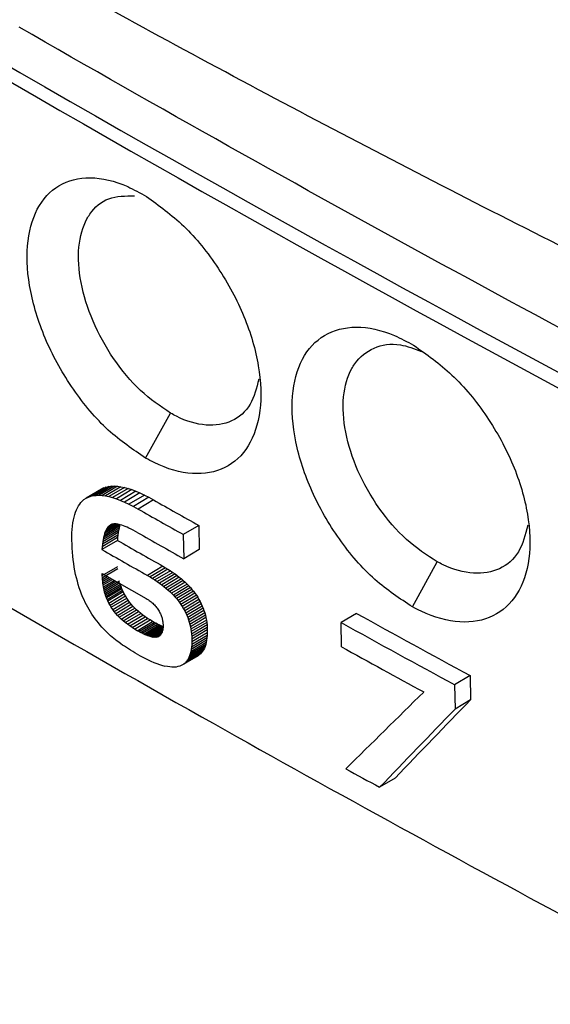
# Model space of a CAD drawing. Header units: millimetres. Extents: x -0.57 to 0.95, y -0.4 to 0.71.
# Tile 232 of 256: x 0.69568 to 0.70298, y 0.32393 to 0.33748. Entities that reach past the tile are written whole.
import ezdxf

# ---------------------------------------------------------------- set-up
doc = ezdxf.new("R2010")
doc.units = ezdxf.units.MM
doc.layers.add('FORMAT', color=7, linetype='Continuous')

msp = doc.modelspace()

# ---------------------------------------------------------------- linework, layer by layer
at = {"layer": 'FORMAT', "color": 7, "linetype": 'Continuous', "lineweight": 25}
for p, q in [((0.697411, 0.331447), (0.697756, 0.332064)), ((0.696806, 0.33102), (0.696593, 0.330893)), ((0.696837, 0.331035), (0.696625, 0.330909)), ((0.69687, 0.331047), (0.696658, 0.33092)), ((0.696906, 0.331055), (0.696694, 0.330929)), ((0.696944, 0.33106), (0.696732, 0.330933)), ((0.696985, 0.331061), (0.696773, 0.330934)), ((0.696806, 0.33102), (0.696837, 0.331035)), ((0.697028, 0.331059), (0.696816, 0.330932)), ((0.696837, 0.331035), (0.69687, 0.331047)), ((0.697073, 0.331052), (0.696861, 0.330925)), ((0.69687, 0.331047), (0.696906, 0.331055)), ((0.696906, 0.331055), (0.696944, 0.33106)), ((0.697121, 0.331042), (0.696909, 0.330916)), ((0.696944, 0.33106), (0.696985, 0.331061)), ((0.697171, 0.331029), (0.696959, 0.330902)), ((0.696985, 0.331061), (0.697028, 0.331059)), ((0.697028, 0.331059), (0.697073, 0.331052)), ((0.697073, 0.331052), (0.697121, 0.331042)), ((0.697121, 0.331042), (0.697171, 0.331029)), ((0.697171, 0.331029), (0.697223, 0.331012)), ((0.696565, 0.330874), (0.696593, 0.330893)), ((0.696593, 0.330893), (0.696625, 0.330909)), ((0.696625, 0.330909), (0.696658, 0.33092)), ((0.696658, 0.33092), (0.696694, 0.330929)), ((0.696694, 0.330929), (0.696732, 0.330933)), ((0.696732, 0.330933), (0.696773, 0.330934)), ((0.696773, 0.330934), (0.696816, 0.330932)), ((0.696816, 0.330932), (0.696861, 0.330925)), ((0.696861, 0.330925), (0.696909, 0.330916)), ((0.696909, 0.330916), (0.696959, 0.330902)), ((0.696959, 0.330902), (0.697011, 0.330885)), ((0.697223, 0.331012), (0.697011, 0.330885)), ((0.697011, 0.330885), (0.697066, 0.330864)), ((0.697278, 0.330991), (0.697066, 0.330864)), ((0.697335, 0.330966), (0.697123, 0.33084)), ((0.697395, 0.330938), (0.697182, 0.330812)), ((0.697223, 0.331012), (0.697278, 0.330991)), ((0.697456, 0.330907), (0.697244, 0.33078)), ((0.697278, 0.330991), (0.697335, 0.330966)), ((0.697335, 0.330966), (0.697395, 0.330938)), ((0.697395, 0.330938), (0.697456, 0.330907)), ((0.697456, 0.330907), (0.697521, 0.330871)), ((0.696461, 0.330734), (0.696475, 0.330763)), ((0.696475, 0.330763), (0.69649, 0.33079)), ((0.69649, 0.33079), (0.696506, 0.330814)), ((0.696506, 0.330814), (0.696524, 0.330836)), ((0.696524, 0.330836), (0.696544, 0.330856)), ((0.696544, 0.330856), (0.696565, 0.330874)), ((0.697066, 0.330864), (0.697123, 0.33084)), ((0.697123, 0.33084), (0.697182, 0.330812)), ((0.697182, 0.330812), (0.697244, 0.33078)), ((0.697244, 0.33078), (0.697309, 0.330745)), ((0.697521, 0.330871), (0.697309, 0.330745)), ((0.696419, 0.330594), (0.696428, 0.330632)), ((0.696428, 0.330632), (0.696437, 0.330669)), ((0.696437, 0.330669), (0.696448, 0.330702)), ((0.696448, 0.330702), (0.696461, 0.330734)), ((0.696403, 0.330465), (0.696407, 0.33051)), ((0.696407, 0.33051), (0.696413, 0.330553)), ((0.696413, 0.330553), (0.696419, 0.330594)), ((0.697047, 0.330481), (0.696835, 0.330354)), ((0.697054, 0.330508), (0.696842, 0.330381)), ((0.697057, 0.33053), (0.696849, 0.330406)), ((0.697036, 0.330535), (0.696858, 0.330429)), ((0.697015, 0.330538), (0.696866, 0.330449)), ((0.696997, 0.33054), (0.696876, 0.330468)), ((0.696887, 0.330484), (0.696876, 0.330468)), ((0.69698, 0.33054), (0.696887, 0.330484)), ((0.696898, 0.330499), (0.696887, 0.330484)), ((0.696964, 0.330538), (0.696898, 0.330499)), ((0.69691, 0.330511), (0.696898, 0.330499)), ((0.69695, 0.330535), (0.69691, 0.330511)), ((0.696923, 0.330521), (0.69691, 0.330511)), ((0.696936, 0.330529), (0.696923, 0.330521)), ((0.696951, 0.330535), (0.696936, 0.330529)), ((0.696963, 0.330538), (0.696951, 0.330535)), ((0.696977, 0.33054), (0.696963, 0.330538)), ((0.696992, 0.33054), (0.696977, 0.33054)), ((0.697008, 0.330539), (0.696992, 0.33054)), ((0.697025, 0.330537), (0.697008, 0.330539)), ((0.697044, 0.330533), (0.697025, 0.330537)), ((0.697047, 0.330481), (0.697041, 0.330451)), ((0.697064, 0.330528), (0.697044, 0.330533)), ((0.697054, 0.330508), (0.697047, 0.330481)), ((0.69706, 0.330529), (0.697054, 0.330508)), ((0.697086, 0.330522), (0.697064, 0.330528)), ((0.697108, 0.330514), (0.697086, 0.330522)), ((0.697133, 0.330504), (0.697108, 0.330514)), ((0.697158, 0.330494), (0.697133, 0.330504)), ((0.697184, 0.330482), (0.697158, 0.330494)), ((0.697212, 0.330468), (0.697184, 0.330482)), ((0.698143, 0.330519), (0.697931, 0.330393)), ((0.698143, 0.330519), (0.698148, 0.330188)), ((0.696399, 0.330367), (0.6964, 0.330417)), ((0.696399, 0.330315), (0.696399, 0.330367)), ((0.6964, 0.330417), (0.696403, 0.330465)), ((0.697027, 0.330351), (0.696815, 0.330224)), ((0.697031, 0.330387), (0.696818, 0.33026)), ((0.697035, 0.33042), (0.696823, 0.330293)), ((0.697041, 0.330451), (0.696829, 0.330325)), ((0.696835, 0.330354), (0.696829, 0.330325)), ((0.696842, 0.330381), (0.696835, 0.330354)), ((0.696849, 0.330406), (0.696842, 0.330381)), ((0.696858, 0.330429), (0.696849, 0.330406)), ((0.696866, 0.330449), (0.696858, 0.330429)), ((0.696876, 0.330468), (0.696866, 0.330449)), ((0.697027, 0.330351), (0.697024, 0.330314)), ((0.697031, 0.330387), (0.697027, 0.330351)), ((0.697035, 0.33042), (0.697031, 0.330387)), ((0.697041, 0.330451), (0.697035, 0.33042)), ((0.697241, 0.330453), (0.697212, 0.330468)), ((0.697272, 0.330437), (0.697241, 0.330453)), ((0.697304, 0.330419), (0.697272, 0.330437)), ((0.697931, 0.330393), (0.697936, 0.330061)), ((0.696401, 0.330259), (0.696399, 0.330315)), ((0.696403, 0.330204), (0.696401, 0.330259)), ((0.697024, 0.330314), (0.696811, 0.330187)), ((0.696815, 0.330224), (0.696811, 0.330187)), ((0.696818, 0.33026), (0.696815, 0.330224)), ((0.696823, 0.330293), (0.696818, 0.33026)), ((0.696829, 0.330325), (0.696823, 0.330293)), ((0.696407, 0.33015), (0.696403, 0.330204)), ((0.696411, 0.330097), (0.696407, 0.33015)), ((0.696417, 0.330045), (0.696411, 0.330097)), ((0.698148, 0.330188), (0.697936, 0.330061)), ((0.696424, 0.329994), (0.696417, 0.330045)), ((0.696431, 0.329944), (0.696424, 0.329994)), ((0.69644, 0.329894), (0.696431, 0.329944)), ((0.696817, 0.329828), (0.697029, 0.329955)), ((0.697649, 0.329958), (0.697437, 0.329831)), ((0.697685, 0.329937), (0.697473, 0.32981)), ((0.697649, 0.329958), (0.697685, 0.329937)), ((0.697685, 0.329937), (0.69772, 0.329916)), ((0.701084, 0.329397), (0.701422, 0.330018)), ((0.69645, 0.329845), (0.69644, 0.329894)), ((0.696461, 0.329798), (0.69645, 0.329845)), ((0.696817, 0.329856), (0.697422, 0.329511)), ((0.696817, 0.329828), (0.696817, 0.329856)), ((0.696818, 0.329802), (0.696817, 0.329828)), ((0.696818, 0.329802), (0.697031, 0.329928)), ((0.69682, 0.329775), (0.696818, 0.329802)), ((0.69682, 0.329775), (0.696887, 0.329815)), ((0.696822, 0.32975), (0.69691, 0.329802)), ((0.697437, 0.329831), (0.697473, 0.32981)), ((0.697473, 0.32981), (0.697507, 0.329789)), ((0.69772, 0.329916), (0.697507, 0.329789)), ((0.697753, 0.329895), (0.697541, 0.329768)), ((0.697786, 0.329873), (0.697573, 0.329746)), ((0.697817, 0.329851), (0.697605, 0.329724)), ((0.697847, 0.329829), (0.697635, 0.329702)), ((0.697876, 0.329806), (0.697664, 0.329679)), ((0.69772, 0.329916), (0.697753, 0.329895)), ((0.697753, 0.329895), (0.697786, 0.329873)), ((0.697786, 0.329873), (0.697817, 0.329851)), ((0.697817, 0.329851), (0.697847, 0.329829)), ((0.697847, 0.329829), (0.697876, 0.329806)), ((0.697876, 0.329806), (0.697904, 0.329783)), ((0.696474, 0.329751), (0.696461, 0.329798)), ((0.696487, 0.329705), (0.696474, 0.329751)), ((0.696501, 0.32966), (0.696487, 0.329705)), ((0.696822, 0.32975), (0.69682, 0.329775)), ((0.696825, 0.329724), (0.696822, 0.32975)), ((0.696825, 0.329724), (0.696933, 0.329789)), ((0.696829, 0.3297), (0.696825, 0.329724)), ((0.696829, 0.3297), (0.696956, 0.329776)), ((0.696833, 0.329676), (0.696829, 0.3297)), ((0.696833, 0.329676), (0.696979, 0.329763)), ((0.696837, 0.329652), (0.696833, 0.329676)), ((0.696837, 0.329652), (0.697002, 0.32975)), ((0.696842, 0.329629), (0.697054, 0.329756)), ((0.696847, 0.329606), (0.69706, 0.329733)), ((0.696853, 0.329584), (0.697066, 0.329711)), ((0.69686, 0.329563), (0.697072, 0.329689)), ((0.696867, 0.329542), (0.697079, 0.329668)), ((0.697072, 0.329689), (0.697066, 0.329711)), ((0.697079, 0.329668), (0.697072, 0.329689)), ((0.697087, 0.329648), (0.697079, 0.329668)), ((0.697507, 0.329789), (0.697541, 0.329768)), ((0.697541, 0.329768), (0.697573, 0.329746)), ((0.697573, 0.329746), (0.697605, 0.329724)), ((0.697605, 0.329724), (0.697635, 0.329702)), ((0.697635, 0.329702), (0.697664, 0.329679)), ((0.697664, 0.329679), (0.697692, 0.329656)), ((0.697904, 0.329783), (0.697692, 0.329656)), ((0.697931, 0.32976), (0.697719, 0.329633)), ((0.697957, 0.329736), (0.697745, 0.329609)), ((0.697982, 0.329712), (0.69777, 0.329585)), ((0.698006, 0.329688), (0.697794, 0.329561)), ((0.698028, 0.329663), (0.697816, 0.329536)), ((0.697904, 0.329783), (0.697931, 0.32976)), ((0.697931, 0.32976), (0.697957, 0.329736)), ((0.697957, 0.329736), (0.697982, 0.329712)), ((0.697982, 0.329712), (0.698006, 0.329688)), ((0.698006, 0.329688), (0.698028, 0.329663)), ((0.698028, 0.329663), (0.69805, 0.329638)), ((0.696516, 0.329615), (0.696501, 0.32966)), ((0.696533, 0.329572), (0.696516, 0.329615)), ((0.69655, 0.329529), (0.696533, 0.329572)), ((0.696566, 0.329494), (0.69655, 0.329529)), ((0.696842, 0.329629), (0.696837, 0.329652)), ((0.696847, 0.329606), (0.696842, 0.329629)), ((0.696853, 0.329584), (0.696847, 0.329606)), ((0.69686, 0.329563), (0.696853, 0.329584)), ((0.696867, 0.329542), (0.69686, 0.329563)), ((0.696875, 0.329521), (0.696867, 0.329542)), ((0.697087, 0.329648), (0.696875, 0.329521)), ((0.696883, 0.329501), (0.697095, 0.329628)), ((0.696892, 0.329482), (0.697104, 0.329608)), ((0.696907, 0.329451), (0.697119, 0.329577)), ((0.696923, 0.329421), (0.697136, 0.329548)), ((0.697095, 0.329628), (0.697087, 0.329648)), ((0.697104, 0.329608), (0.697095, 0.329628)), ((0.697119, 0.329577), (0.697104, 0.329608)), ((0.697136, 0.329548), (0.697119, 0.329577)), ((0.697153, 0.329518), (0.697136, 0.329548)), ((0.697692, 0.329656), (0.697719, 0.329633)), ((0.697719, 0.329633), (0.697745, 0.329609)), ((0.697745, 0.329609), (0.69777, 0.329585)), ((0.69777, 0.329585), (0.697794, 0.329561)), ((0.697794, 0.329561), (0.697816, 0.329536)), ((0.697816, 0.329536), (0.697838, 0.329511)), ((0.69805, 0.329638), (0.697838, 0.329511)), ((0.69807, 0.329613), (0.697858, 0.329486)), ((0.69809, 0.329587), (0.697878, 0.32946)), ((0.69811, 0.329559), (0.697898, 0.329432)), ((0.698129, 0.32953), (0.697917, 0.329403)), ((0.69805, 0.329638), (0.69807, 0.329613)), ((0.69807, 0.329613), (0.69809, 0.329587)), ((0.69809, 0.329587), (0.69811, 0.329559)), ((0.69811, 0.329559), (0.698129, 0.32953)), ((0.698129, 0.32953), (0.698146, 0.3295)), ((0.696582, 0.32946), (0.696566, 0.329494)), ((0.696599, 0.329426), (0.696582, 0.32946)), ((0.696617, 0.329393), (0.696599, 0.329426)), ((0.696636, 0.32936), (0.696617, 0.329393)), ((0.696883, 0.329501), (0.696875, 0.329521)), ((0.696892, 0.329482), (0.696883, 0.329501)), ((0.696907, 0.329451), (0.696892, 0.329482)), ((0.696923, 0.329421), (0.696907, 0.329451)), ((0.696941, 0.329392), (0.696923, 0.329421)), ((0.696941, 0.329392), (0.697153, 0.329518)), ((0.696961, 0.329363), (0.696941, 0.329392)), ((0.696961, 0.329363), (0.697173, 0.32949)), ((0.696981, 0.329335), (0.697193, 0.329462)), ((0.697003, 0.329308), (0.697215, 0.329434)), ((0.697026, 0.329281), (0.697238, 0.329408)), ((0.697173, 0.32949), (0.697153, 0.329518)), ((0.697193, 0.329462), (0.697173, 0.32949)), ((0.697215, 0.329434), (0.697193, 0.329462)), ((0.697238, 0.329408), (0.697215, 0.329434)), ((0.697263, 0.329382), (0.697238, 0.329408)), ((0.697422, 0.329511), (0.697436, 0.329503)), ((0.697436, 0.329503), (0.69745, 0.329495)), ((0.69745, 0.329495), (0.697463, 0.329486)), ((0.697463, 0.329486), (0.697476, 0.329476)), ((0.697476, 0.329476), (0.697488, 0.329467)), ((0.697488, 0.329467), (0.6975, 0.329457)), ((0.6975, 0.329457), (0.697511, 0.329447)), ((0.697511, 0.329447), (0.697523, 0.329436)), ((0.697523, 0.329436), (0.697533, 0.329425)), ((0.697533, 0.329425), (0.697544, 0.329414)), ((0.697544, 0.329414), (0.697554, 0.329402)), ((0.697554, 0.329402), (0.697563, 0.32939)), ((0.697838, 0.329511), (0.697858, 0.329486)), ((0.697858, 0.329486), (0.697878, 0.32946)), ((0.697878, 0.32946), (0.697898, 0.329432)), ((0.697898, 0.329432), (0.697917, 0.329403)), ((0.697917, 0.329403), (0.697934, 0.329373)), ((0.698146, 0.3295), (0.697934, 0.329373)), ((0.698163, 0.32947), (0.697951, 0.329344)), ((0.698178, 0.32944), (0.697965, 0.329313)), ((0.698191, 0.32941), (0.697979, 0.329283)), ((0.698146, 0.3295), (0.698163, 0.32947)), ((0.698163, 0.32947), (0.698178, 0.32944)), ((0.698178, 0.32944), (0.698191, 0.32941)), ((0.698191, 0.32941), (0.698204, 0.329378)), ((0.696655, 0.329328), (0.696636, 0.32936)), ((0.696675, 0.329296), (0.696655, 0.329328)), ((0.696696, 0.329266), (0.696675, 0.329296)), ((0.696718, 0.329235), (0.696696, 0.329266)), ((0.696981, 0.329335), (0.696961, 0.329363)), ((0.697003, 0.329308), (0.696981, 0.329335)), ((0.697026, 0.329281), (0.697003, 0.329308)), ((0.697051, 0.329255), (0.697026, 0.329281)), ((0.697051, 0.329255), (0.697263, 0.329382)), ((0.697077, 0.32923), (0.697289, 0.329356)), ((0.697104, 0.329205), (0.697316, 0.329332)), ((0.697133, 0.329181), (0.697345, 0.329308)), ((0.697163, 0.329158), (0.697375, 0.329284)), ((0.697194, 0.329135), (0.697406, 0.329261)), ((0.697289, 0.329356), (0.697263, 0.329382)), ((0.697316, 0.329332), (0.697289, 0.329356)), ((0.697345, 0.329308), (0.697316, 0.329332)), ((0.697375, 0.329284), (0.697345, 0.329308)), ((0.697406, 0.329261), (0.697375, 0.329284)), ((0.697439, 0.329239), (0.697406, 0.329261)), ((0.697563, 0.32939), (0.697572, 0.329378)), ((0.697572, 0.329378), (0.697581, 0.329365)), ((0.697581, 0.329365), (0.697589, 0.329352)), ((0.697589, 0.329352), (0.697597, 0.329339)), ((0.697597, 0.329339), (0.697604, 0.329327)), ((0.697604, 0.329327), (0.69761, 0.329315)), ((0.69761, 0.329315), (0.697615, 0.329303)), ((0.697615, 0.329303), (0.697621, 0.329291)), ((0.697621, 0.329291), (0.697626, 0.329279)), ((0.697626, 0.329279), (0.69763, 0.329267)), ((0.69763, 0.329267), (0.697634, 0.329255)), ((0.697934, 0.329373), (0.697951, 0.329344)), ((0.697951, 0.329344), (0.697965, 0.329313)), ((0.697965, 0.329313), (0.697979, 0.329283)), ((0.697979, 0.329283), (0.697992, 0.329252)), ((0.698204, 0.329378), (0.697992, 0.329252)), ((0.698215, 0.329347), (0.698003, 0.32922)), ((0.698225, 0.329315), (0.698013, 0.329188)), ((0.698234, 0.329283), (0.698022, 0.329156)), ((0.698204, 0.329378), (0.698215, 0.329347)), ((0.698215, 0.329347), (0.698225, 0.329315)), ((0.698225, 0.329315), (0.698234, 0.329283)), ((0.698234, 0.329283), (0.698242, 0.32925)), ((0.700312, 0.329309), (0.7001, 0.329182)), ((0.69674, 0.329205), (0.696718, 0.329235)), ((0.696763, 0.329176), (0.69674, 0.329205)), ((0.696787, 0.329147), (0.696763, 0.329176)), ((0.696812, 0.329119), (0.696787, 0.329147)), ((0.697077, 0.32923), (0.697051, 0.329255)), ((0.697104, 0.329205), (0.697077, 0.32923)), ((0.697133, 0.329181), (0.697104, 0.329205)), ((0.697163, 0.329158), (0.697133, 0.329181)), ((0.697194, 0.329135), (0.697163, 0.329158)), ((0.697227, 0.329112), (0.697194, 0.329135)), ((0.697227, 0.329112), (0.697439, 0.329239)), ((0.697261, 0.329091), (0.697473, 0.329218)), ((0.697297, 0.32907), (0.697509, 0.329197)), ((0.69732, 0.329057), (0.697532, 0.329184)), ((0.697343, 0.329045), (0.697555, 0.329172)), ((0.697365, 0.329034), (0.697577, 0.329161)), ((0.697386, 0.329024), (0.697598, 0.329151)), ((0.697406, 0.329015), (0.697618, 0.329142)), ((0.697425, 0.329007), (0.697637, 0.329134)), ((0.697473, 0.329218), (0.697439, 0.329239)), ((0.697443, 0.329), (0.697655, 0.329127)), ((0.697509, 0.329197), (0.697473, 0.329218)), ((0.697532, 0.329184), (0.697509, 0.329197)), ((0.697555, 0.329172), (0.697532, 0.329184)), ((0.697577, 0.329161), (0.697555, 0.329172)), ((0.697598, 0.329151), (0.697577, 0.329161)), ((0.697618, 0.329142), (0.697598, 0.329151)), ((0.697637, 0.329134), (0.697618, 0.329142)), ((0.697634, 0.329255), (0.697638, 0.329243)), ((0.697655, 0.329127), (0.697637, 0.329134)), ((0.697638, 0.329243), (0.697641, 0.329231)), ((0.697641, 0.329231), (0.697644, 0.329219)), ((0.697644, 0.329219), (0.697646, 0.329206)), ((0.697646, 0.329206), (0.697649, 0.329194)), ((0.697649, 0.329194), (0.69765, 0.329182)), ((0.69765, 0.329182), (0.697651, 0.32917)), ((0.697651, 0.32917), (0.697652, 0.329158)), ((0.697652, 0.329158), (0.697653, 0.329146)), ((0.697653, 0.329146), (0.697652, 0.329129)), ((0.697652, 0.329129), (0.697652, 0.329113)), ((0.697992, 0.329252), (0.698003, 0.32922)), ((0.698003, 0.32922), (0.698013, 0.329188)), ((0.698013, 0.329188), (0.698022, 0.329156)), ((0.698022, 0.329156), (0.698029, 0.329123)), ((0.698242, 0.32925), (0.698029, 0.329123)), ((0.698029, 0.329123), (0.698036, 0.32909)), ((0.698248, 0.329217), (0.698036, 0.32909)), ((0.698253, 0.329184), (0.698041, 0.329057)), ((0.698257, 0.32915), (0.698044, 0.329023)), ((0.698242, 0.32925), (0.698248, 0.329217)), ((0.698248, 0.329217), (0.698253, 0.329184)), ((0.698253, 0.329184), (0.698257, 0.32915)), ((0.698257, 0.32915), (0.698259, 0.329115)), ((0.700105, 0.328848), (0.7001, 0.329182)), ((0.696838, 0.329091), (0.696812, 0.329119)), ((0.696864, 0.329064), (0.696838, 0.329091)), ((0.696891, 0.329038), (0.696864, 0.329064)), ((0.696911, 0.329019), (0.696891, 0.329038)), ((0.696931, 0.329001), (0.696911, 0.329019)), ((0.696952, 0.328983), (0.696931, 0.329001)), ((0.697261, 0.329091), (0.697227, 0.329112)), ((0.697297, 0.32907), (0.697261, 0.329091)), ((0.69732, 0.329057), (0.697297, 0.32907)), ((0.697343, 0.329045), (0.69732, 0.329057)), ((0.697365, 0.329034), (0.697343, 0.329045)), ((0.697386, 0.329024), (0.697365, 0.329034)), ((0.697406, 0.329015), (0.697386, 0.329024)), ((0.697425, 0.329007), (0.697406, 0.329015)), ((0.697443, 0.329), (0.697425, 0.329007)), ((0.697461, 0.328994), (0.697443, 0.329)), ((0.697461, 0.328994), (0.697651, 0.329108)), ((0.697478, 0.32899), (0.697461, 0.328994)), ((0.697478, 0.32899), (0.697649, 0.329092)), ((0.697494, 0.328986), (0.697478, 0.32899)), ((0.697494, 0.328986), (0.697647, 0.329077)), ((0.697509, 0.328983), (0.697494, 0.328986)), ((0.697509, 0.328983), (0.697644, 0.329063)), ((0.697523, 0.328981), (0.69764, 0.329051)), ((0.697536, 0.32898), (0.697635, 0.329039)), ((0.697549, 0.32898), (0.697629, 0.329028)), ((0.69756, 0.328982), (0.697623, 0.329019)), ((0.697571, 0.328984), (0.697616, 0.329011)), ((0.697581, 0.328987), (0.697571, 0.328984)), ((0.697581, 0.328987), (0.697609, 0.329004)), ((0.697591, 0.328991), (0.697581, 0.328987)), ((0.697591, 0.328991), (0.6976, 0.328997)), ((0.697599, 0.328996), (0.697591, 0.328991)), ((0.697608, 0.329002), (0.697599, 0.328996)), ((0.697615, 0.329009), (0.697608, 0.329002)), ((0.697622, 0.329017), (0.697615, 0.329009)), ((0.697628, 0.329026), (0.697622, 0.329017)), ((0.697633, 0.329036), (0.697628, 0.329026)), ((0.697638, 0.329046), (0.697633, 0.329036)), ((0.697642, 0.329058), (0.697638, 0.329046)), ((0.697645, 0.32907), (0.697642, 0.329058)), ((0.697648, 0.329083), (0.697645, 0.32907)), ((0.69765, 0.329098), (0.697648, 0.329083)), ((0.697652, 0.329113), (0.69765, 0.329098)), ((0.698036, 0.32909), (0.698041, 0.329057)), ((0.698041, 0.329057), (0.698044, 0.329023)), ((0.698044, 0.329023), (0.698047, 0.328989)), ((0.698259, 0.329005), (0.698046, 0.328879)), ((0.698259, 0.329115), (0.698047, 0.328989)), ((0.698047, 0.328989), (0.698048, 0.328954)), ((0.69826, 0.329081), (0.698048, 0.328954)), ((0.69826, 0.329042), (0.698048, 0.328915)), ((0.698259, 0.329005), (0.698256, 0.328971)), ((0.698259, 0.329115), (0.69826, 0.329081)), ((0.69826, 0.329042), (0.698259, 0.329005)), ((0.69826, 0.329081), (0.69826, 0.329042)), ((0.696974, 0.328964), (0.696952, 0.328983)), ((0.696997, 0.328946), (0.696974, 0.328964)), ((0.69702, 0.328928), (0.696997, 0.328946)), ((0.697044, 0.32891), (0.69702, 0.328928)), ((0.69707, 0.328891), (0.697044, 0.32891)), ((0.697095, 0.328873), (0.69707, 0.328891)), ((0.697122, 0.328855), (0.697095, 0.328873)), ((0.697149, 0.328837), (0.697122, 0.328855)), ((0.697523, 0.328981), (0.697509, 0.328983)), ((0.697536, 0.32898), (0.697523, 0.328981)), ((0.697549, 0.32898), (0.697536, 0.32898)), ((0.69756, 0.328982), (0.697549, 0.32898)), ((0.697571, 0.328984), (0.69756, 0.328982)), ((0.69823, 0.328853), (0.698018, 0.328726)), ((0.698239, 0.32888), (0.698027, 0.328753)), ((0.698246, 0.328908), (0.698034, 0.328781)), ((0.698251, 0.328939), (0.698039, 0.328812)), ((0.698256, 0.328971), (0.698044, 0.328844)), ((0.698046, 0.328879), (0.698044, 0.328844)), ((0.698048, 0.328915), (0.698046, 0.328879)), ((0.698048, 0.328954), (0.698048, 0.328915)), ((0.69823, 0.328853), (0.698221, 0.328829)), ((0.698239, 0.32888), (0.69823, 0.328853)), ((0.698246, 0.328908), (0.698239, 0.32888)), ((0.698251, 0.328939), (0.698246, 0.328908)), ((0.698256, 0.328971), (0.698251, 0.328939)), ((0.697177, 0.328819), (0.697149, 0.328837)), ((0.697206, 0.328801), (0.697177, 0.328819)), ((0.697235, 0.328783), (0.697206, 0.328801)), ((0.697266, 0.328765), (0.697235, 0.328783)), ((0.697297, 0.328748), (0.697266, 0.328765)), ((0.697297, 0.328748), (0.697346, 0.32872)), ((0.697346, 0.32872), (0.697393, 0.328695)), ((0.698133, 0.328726), (0.697921, 0.328599)), ((0.698151, 0.328738), (0.697939, 0.328611)), ((0.698168, 0.328752), (0.697956, 0.328625)), ((0.698183, 0.328768), (0.697971, 0.328641)), ((0.698197, 0.328786), (0.697985, 0.32866)), ((0.69821, 0.328807), (0.697997, 0.32868)), ((0.698221, 0.328829), (0.698009, 0.328702)), ((0.698018, 0.328726), (0.698009, 0.328702)), ((0.698027, 0.328753), (0.698018, 0.328726)), ((0.698034, 0.328781), (0.698027, 0.328753)), ((0.698039, 0.328812), (0.698034, 0.328781)), ((0.698044, 0.328844), (0.698039, 0.328812)), ((0.698151, 0.328738), (0.698133, 0.328726)), ((0.698168, 0.328752), (0.698151, 0.328738)), ((0.698183, 0.328768), (0.698168, 0.328752)), ((0.698197, 0.328786), (0.698183, 0.328768)), ((0.69821, 0.328807), (0.698197, 0.328786)), ((0.698221, 0.328829), (0.69821, 0.328807)), ((0.697393, 0.328695), (0.697439, 0.328673)), ((0.697439, 0.328673), (0.697483, 0.328652)), ((0.697483, 0.328652), (0.697526, 0.328634)), ((0.697526, 0.328634), (0.697566, 0.328618)), ((0.697566, 0.328618), (0.697605, 0.328604)), ((0.697605, 0.328604), (0.697643, 0.328592)), ((0.697643, 0.328592), (0.697679, 0.328583)), ((0.697713, 0.328576), (0.697679, 0.328583)), ((0.697881, 0.328581), (0.697857, 0.328575)), ((0.697902, 0.328589), (0.697881, 0.328581)), ((0.697921, 0.328599), (0.697902, 0.328589)), ((0.697939, 0.328611), (0.697921, 0.328599)), ((0.697956, 0.328625), (0.697939, 0.328611)), ((0.697971, 0.328641), (0.697956, 0.328625)), ((0.697985, 0.32866), (0.697971, 0.328641)), ((0.697997, 0.32868), (0.697985, 0.32866)), ((0.698009, 0.328702), (0.697997, 0.32868)), ((0.697745, 0.328571), (0.697713, 0.328576)), ((0.697775, 0.328569), (0.697745, 0.328571)), ((0.697804, 0.328568), (0.697775, 0.328569)), ((0.697832, 0.32857), (0.697804, 0.328568)), ((0.697857, 0.328575), (0.697832, 0.32857)), ((0.701874, 0.328452), (0.701662, 0.328325)), ((0.701874, 0.328452), (0.701879, 0.328118)), ((0.701662, 0.328325), (0.701667, 0.327991)), ((0.701879, 0.328118), (0.701667, 0.327991)), ((0.700842, 0.327041), (0.70063, 0.326914))]:
    msp.add_line(p, q, dxfattribs=at)
for centre, radius, start, end in [((0.83633, 0.579215), 0.2804758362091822, 235.439054, 245.240715), ((0.836746, 0.576312), 0.2821788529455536, 240.436164, 240.581348), ((0.836673, 0.576427), 0.2824568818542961, 240.435733, 240.580773), ((0.836673, 0.576087), 0.2824472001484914, 240.433384, 240.580775), ((0.836277, 0.574614), 0.2812010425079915, 240.31655, 240.463237), ((0.836203, 0.574728), 0.2814790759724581, 240.316237, 240.462778), ((0.839784, 0.581765), 0.2884209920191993, 241.081165, 241.435172), ((0.839711, 0.581879), 0.2886989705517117, 241.080098, 241.43376), ((0.839518, 0.581187), 0.2882895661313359, 241.079954, 241.336617), ((0.83927, 0.579031), 0.2877218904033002, 241.087953, 241.193525)]:
    msp.add_arc(centre, radius, start, end, dxfattribs=at)
for centre, major_axis, ratio, start_param, end_param in [((0.907923, 0.449496), (0.2953200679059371, 0.2397281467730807), 0.121338, 2.243126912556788, 2.248168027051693), ((0.907938, 0.448528), (0.2944571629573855, 0.248559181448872), 0.133986, 2.227089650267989, 2.231971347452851), ((0.907938, 0.448528), (0.2947516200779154, 0.2488077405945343), 0.133986, 2.227118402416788, 2.231995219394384)]:
    msp.add_ellipse(centre, major_axis=major_axis, ratio=ratio, start_param=start_param, end_param=end_param, dxfattribs=at)
for points, knots in [([(0.7186984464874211, 0.3358190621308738), (0.7184133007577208, 0.3357388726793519), (0.7178340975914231, 0.3355759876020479), (0.7169586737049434, 0.3353322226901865), (0.7160621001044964, 0.3350842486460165), (0.7151454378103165, 0.3348325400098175), (0.7142091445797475, 0.3345771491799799), (0.7131084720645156, 0.334278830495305), (0.7118355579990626, 0.3339363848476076), (0.7106175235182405, 0.333611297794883), (0.7095995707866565, 0.3333412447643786), (0.7089155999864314, 0.3331604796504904), (0.7083459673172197, 0.3330105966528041), (0.7079827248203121, 0.3329176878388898), (0.707746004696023, 0.3328554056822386), (0.7076250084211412, 0.3328261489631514), (0.7075369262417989, 0.3328056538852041), (0.7073790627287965, 0.3327816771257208), (0.7071363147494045, 0.3327630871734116), (0.7067944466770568, 0.3327816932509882), (0.7063919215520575, 0.3328560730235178), (0.7060703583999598, 0.332953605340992), (0.7058098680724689, 0.333055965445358), (0.7056636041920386, 0.3331188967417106), (0.7055240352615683, 0.3331841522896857), (0.705352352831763, 0.3332645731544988), (0.7050667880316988, 0.3334014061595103), (0.7046421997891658, 0.3336087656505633), (0.7036938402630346, 0.3340761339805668), (0.7022804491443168, 0.3347857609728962), (0.6998272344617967, 0.3360498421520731), (0.696828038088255, 0.3376595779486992), (0.6933651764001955, 0.3396207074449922), (0.6899631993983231, 0.3416510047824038), (0.687521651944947, 0.3431885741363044), (0.6856673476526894, 0.3443959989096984), (0.6847519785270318, 0.3450026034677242), (0.683906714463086, 0.34557353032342), (0.6834730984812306, 0.3458678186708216), (0.6831813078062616, 0.3460708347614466), (0.6830217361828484, 0.3461827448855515), (0.6828890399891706, 0.3462812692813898), (0.6827479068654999, 0.3463912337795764), (0.6824289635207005, 0.3466610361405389), (0.6820911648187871, 0.3469965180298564), (0.681748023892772, 0.3473915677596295), (0.6815257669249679, 0.3476682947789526), (0.6813125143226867, 0.3479548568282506), (0.6810659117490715, 0.3483170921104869), (0.6808035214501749, 0.348705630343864), (0.6804389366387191, 0.349246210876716), (0.6800214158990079, 0.3498693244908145), (0.6795302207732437, 0.3506069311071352), (0.6790484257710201, 0.3513353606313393), (0.6785757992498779, 0.3520546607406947), (0.6781122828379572, 0.3527647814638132), (0.6776577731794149, 0.3534656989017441), (0.6772121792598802, 0.3541573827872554), (0.6767754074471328, 0.354839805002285), (0.676347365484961, 0.3555129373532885), (0.6759279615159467, 0.3561767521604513), (0.6755171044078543, 0.3568312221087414), (0.675114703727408, 0.3574763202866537), (0.6747206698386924, 0.3581120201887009), (0.6743349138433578, 0.358738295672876), (0.6739573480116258, 0.359355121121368), (0.673587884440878, 0.3599624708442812), (0.6732264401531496, 0.3605603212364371), (0.6728729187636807, 0.3611486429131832), (0.6725272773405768, 0.3617274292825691), (0.6721892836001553, 0.3622965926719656), (0.6719673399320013, 0.3626731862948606), (0.671857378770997, 0.3628597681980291)], [0, 0, 0, 0, 0.0179974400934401, 0.0365573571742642, 0.0556811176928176, 0.0753701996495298, 0.0956261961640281, 0.1164508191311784, 0.1473557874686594, 0.1796957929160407, 0.1978974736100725, 0.2161043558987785, 0.2262388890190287, 0.2368502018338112, 0.2408993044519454, 0.242526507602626, 0.2450705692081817, 0.2470264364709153, 0.252842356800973, 0.2604566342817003, 0.2674197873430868, 0.2756389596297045, 0.2780495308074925, 0.2813505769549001, 0.2834497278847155, 0.2855433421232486, 0.2906287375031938, 0.2987799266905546, 0.3083888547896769, 0.3416736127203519, 0.375388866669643, 0.4429902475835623, 0.5092705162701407, 0.5738650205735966, 0.6431510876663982, 0.6570092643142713, 0.6881745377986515, 0.7001651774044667, 0.7101510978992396, 0.7155938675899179, 0.7186040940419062, 0.7201983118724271, 0.72396663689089, 0.7276497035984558, 0.7405541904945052, 0.7454640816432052, 0.7503764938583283, 0.7556373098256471, 0.7604543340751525, 0.7685826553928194, 0.7750089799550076, 0.7874130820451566, 0.7996463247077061, 0.8117090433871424, 0.8236015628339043, 0.8353241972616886, 0.8468772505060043, 0.8582610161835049, 0.8694757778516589, 0.8805218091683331, 0.8913993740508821, 0.9021087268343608, 0.9126501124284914, 0.9230237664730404, 0.9332299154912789, 0.9432687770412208, 0.9531405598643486, 0.9628454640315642, 0.9723836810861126, 0.9817553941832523, 0.9909607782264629, 1, 1, 1, 1]), ([(0.6768610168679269, 0.3412628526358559), (0.6785496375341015, 0.3401012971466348), (0.6819280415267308, 0.3377773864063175), (0.6871930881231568, 0.3343944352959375), (0.6925997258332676, 0.3310886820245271), (0.6979847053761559, 0.3279707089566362), (0.703326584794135, 0.3250297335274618), (0.7086132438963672, 0.3222600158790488), (0.7140103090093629, 0.3195579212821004), (0.717703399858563, 0.3178212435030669), (0.7195504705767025, 0.3169526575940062)], [0, 0, 0, 0, 0.1309669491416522, 0.2620240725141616, 0.3929910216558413, 0.5240481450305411, 0.6428672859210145, 0.7617537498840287, 0.8808429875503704, 1, 1, 1, 1]), ([(0.6974113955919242, 0.3314468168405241), (0.6972378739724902, 0.3315639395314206), (0.6968829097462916, 0.331803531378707), (0.6964014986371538, 0.3323790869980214), (0.6960254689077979, 0.333049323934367), (0.6958031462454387, 0.3337463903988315), (0.6957584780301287, 0.3343876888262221), (0.695895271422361, 0.3349021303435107), (0.6961992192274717, 0.3352338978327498), (0.6966370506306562, 0.3353425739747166), (0.6970704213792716, 0.335246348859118), (0.6973367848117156, 0.3350973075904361), (0.6974226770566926, 0.3350492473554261)], [0, 0, 0, 0, 0.1018202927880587, 0.2082885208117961, 0.3141477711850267, 0.4203129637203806, 0.5258152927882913, 0.6314657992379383, 0.7371167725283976, 0.8431298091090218, 0.949415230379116, 1, 1, 1, 1]), ([(0.6977558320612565, 0.3320643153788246), (0.6976151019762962, 0.3321594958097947), (0.6973336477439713, 0.3323498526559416), (0.6969577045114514, 0.3328067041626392), (0.6966696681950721, 0.3333281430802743), (0.6965017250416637, 0.3338699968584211), (0.6964718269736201, 0.334366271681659), (0.6965548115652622, 0.3346593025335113), (0.6966939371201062, 0.3348850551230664), (0.6968870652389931, 0.3350547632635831), (0.6971356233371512, 0.335056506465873), (0.6972599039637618, 0.3350573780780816)], [0, 0, 0, 0, 0.1218215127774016, 0.2436378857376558, 0.3654551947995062, 0.4872684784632, 0.60908621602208, 0.7309040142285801, 0.7563702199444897, 0.8781835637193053, 1, 1, 1, 1]), ([(0.6974226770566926, 0.3350492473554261), (0.6975972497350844, 0.3349233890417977), (0.6979528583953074, 0.3346670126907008), (0.6984274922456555, 0.3340752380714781), (0.698789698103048, 0.3333996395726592), (0.6989922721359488, 0.3327073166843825), (0.6990133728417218, 0.3320787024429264), (0.6988505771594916, 0.3315840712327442), (0.6985226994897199, 0.3312775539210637), (0.6980673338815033, 0.3311959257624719), (0.6976718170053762, 0.3313060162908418), (0.6974515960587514, 0.3314250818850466), (0.6974113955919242, 0.3314468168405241)], [0, 0, 0, 0, 0.105434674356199, 0.2147729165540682, 0.3235250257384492, 0.4324934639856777, 0.5406863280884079, 0.6493727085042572, 0.7578708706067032, 0.8665639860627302, 0.9756417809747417, 1, 1, 1, 1]), ([(0.7010838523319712, 0.3293974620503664), (0.7009080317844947, 0.3295123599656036), (0.7005476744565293, 0.3297478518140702), (0.7000583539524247, 0.3303175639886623), (0.6996755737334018, 0.3309839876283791), (0.699449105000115, 0.3316789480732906), (0.6994032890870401, 0.3323201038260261), (0.699541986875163, 0.3328364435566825), (0.6998506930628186, 0.3331720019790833), (0.7002956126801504, 0.3332859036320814), (0.7007372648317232, 0.3331945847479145), (0.7010092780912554, 0.3330475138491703), (0.7010977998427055, 0.3329996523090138)], [0, 0, 0, 0, 0.1014462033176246, 0.2079215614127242, 0.3137670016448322, 0.4198891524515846, 0.5253354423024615, 0.630926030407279, 0.7365223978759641, 0.8424964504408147, 0.9487433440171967, 0.9999999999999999, 0.9999999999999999, 0.9999999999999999, 0.9999999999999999]), ([(0.701422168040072, 0.3300183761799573), (0.7012783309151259, 0.3301117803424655), (0.7009906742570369, 0.3302985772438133), (0.7006064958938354, 0.3307508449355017), (0.7003123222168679, 0.3312688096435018), (0.7001410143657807, 0.3318085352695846), (0.7001107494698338, 0.3323045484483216), (0.7001958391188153, 0.3325980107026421), (0.7003378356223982, 0.3328263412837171), (0.7005385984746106, 0.3329855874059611), (0.7008676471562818, 0.3330435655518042), (0.7011087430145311, 0.3329517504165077), (0.7012078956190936, 0.3329139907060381)], [0, 0, 0, 0, 0.1123548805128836, 0.224696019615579, 0.336997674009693, 0.4492483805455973, 0.5614885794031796, 0.673715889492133, 0.6970932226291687, 0.8093319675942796, 0.9215862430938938, 1, 1, 1, 1]), ([(0.7010977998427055, 0.3329996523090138), (0.7012766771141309, 0.332874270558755), (0.7016396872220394, 0.332619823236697), (0.7021225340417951, 0.3320298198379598), (0.7024892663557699, 0.3313570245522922), (0.702693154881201, 0.330666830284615), (0.7027123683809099, 0.3300395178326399), (0.7025448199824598, 0.3295450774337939), (0.7022098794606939, 0.32923746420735), (0.7017458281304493, 0.3291534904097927), (0.7013450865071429, 0.3292608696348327), (0.7011229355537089, 0.3293770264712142), (0.7010838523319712, 0.3293974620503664)], [0, 0, 0, 0, 0.1062969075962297, 0.2157169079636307, 0.3245314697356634, 0.4335356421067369, 0.5417179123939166, 0.6503702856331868, 0.7588604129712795, 0.8675747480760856, 0.9767023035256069, 1, 1, 1, 1]), ([(0.698968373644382, 0.3325347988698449), (0.6989369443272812, 0.3324107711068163), (0.698871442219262, 0.3321522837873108), (0.6986089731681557, 0.3319315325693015), (0.6982537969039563, 0.3318711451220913), (0.6979487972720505, 0.3319596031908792), (0.6977823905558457, 0.3320499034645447), (0.6977558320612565, 0.3320643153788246)], [0, 0, 0, 0, 0.2242765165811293, 0.4674166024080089, 0.7106003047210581, 0.9538118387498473, 1, 1, 1, 1]), ([(0.7026673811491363, 0.3305212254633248), (0.7026336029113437, 0.3303902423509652), (0.7025650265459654, 0.3301243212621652), (0.7022931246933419, 0.3298960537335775), (0.7019298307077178, 0.3298317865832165), (0.7016186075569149, 0.3299164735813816), (0.7014489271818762, 0.3300044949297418), (0.701422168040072, 0.3300183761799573)], [0, 0, 0, 0, 0.23331497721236, 0.473674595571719, 0.7142166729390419, 0.9549310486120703, 1, 1, 1, 1])]:
    msp.add_open_spline(points, degree=3, knots=knots, dxfattribs=at)
for points in [[(0.6772430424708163, 0.348435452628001), (0.6830778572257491, 0.3443772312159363), (0.6892324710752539, 0.3404785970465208), (0.695681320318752, 0.3367557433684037)], [(0.7074430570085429, 0.330949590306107), (0.7034198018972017, 0.3330296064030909), (0.6994941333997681, 0.3351744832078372), (0.6956717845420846, 0.3373810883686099)], [(0.6956813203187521, 0.3367557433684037), (0.7030771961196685, 0.332486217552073), (0.7108601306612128, 0.3284479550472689), (0.7189876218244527, 0.324663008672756)]]:
    msp.add_open_spline(points, degree=3, dxfattribs=at)

doc.saveas('drawing.dxf')
